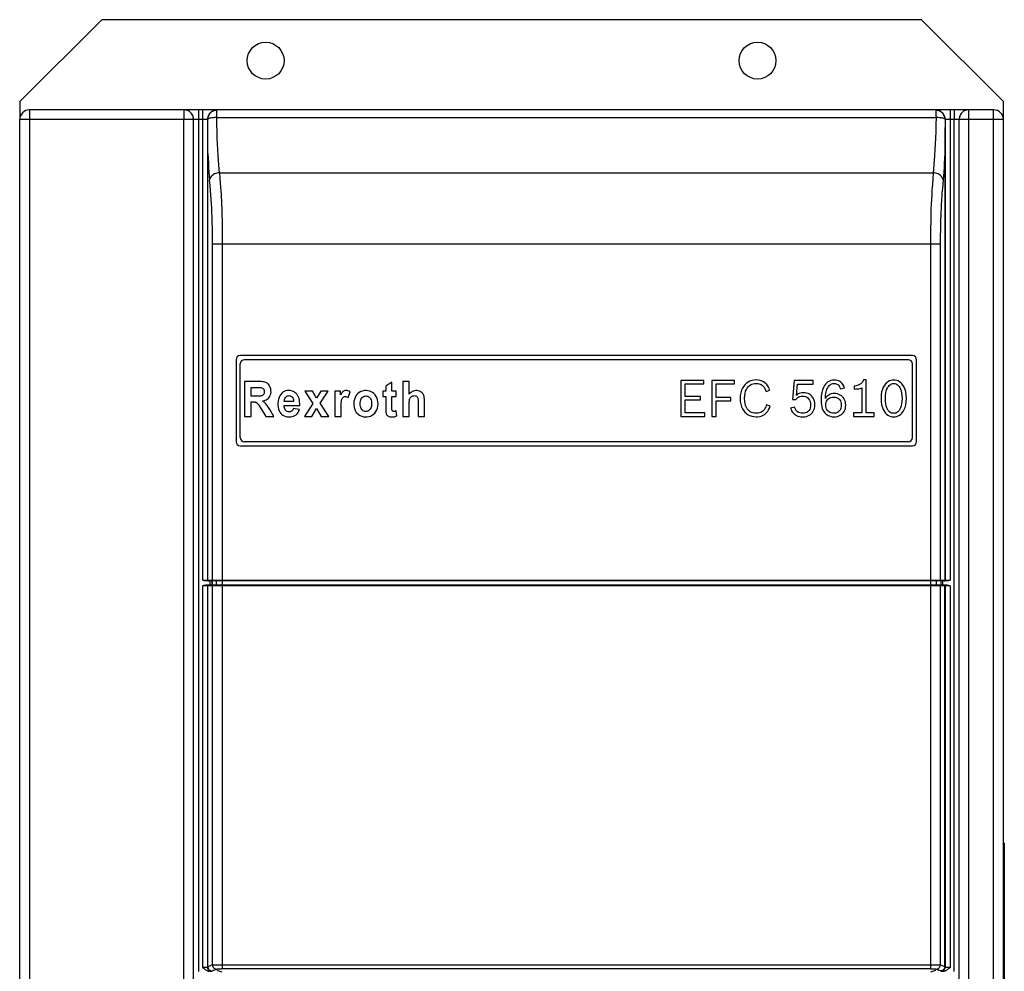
# Model space of a CAD drawing. Extents: x -841 to -216, y -127 to 601.
# Tile 78 of 201: x -624 to -504, y 227 to 343. Entities that reach past the tile are written whole.
import ezdxf

# ---------------------------------------------------------------- set-up
doc = ezdxf.new("R2010")
doc.units = 0
doc.header["$LTSCALE"] = 23.1
doc.layers.add('HEATSINK_AM_0', color=7, linetype='CONTINUOUS')

msp = doc.modelspace()

# ---------------------------------------------------------------- linework, layer by layer
at = {"layer": 'HEATSINK_AM_0', "color": 7}
for p, q in [((-614.12, 342.9), (-624.12, 332.9)), ((-514.12, 342.9), (-614.12, 342.9)), ((-504.12, 332.9), (-514.12, 342.9)), ((-624.12, 332.9), (-624.12, 330.7)), ((-504.12, 330.7), (-504.12, 332.9)), ((-622.92, 331.9), (-622.92, 121.9)), ((-512.44, 331.9), (-622.92, 331.9)), ((-604.09, 331.9), (-604.09, 330.7)), ((-602.32, 331.9), (-602.32, 330.7)), ((-601.8, 274.5), (-601.8, 331.9)), ((-505.32, 331.9), (-512.42, 331.9)), ((-512.34, 330.96), (-512.34, 331.9)), ((-510.64, 331.9), (-510.64, 274.5)), ((-510.12, 331.78), (-510.12, 330.7)), ((-508.35, 141.16), (-508.35, 331.9)), ((-505.32, 121.9), (-505.32, 331.9)), ((-624.12, 123.1), (-624.12, 330.7)), ((-601.19, 330.7), (-624.12, 330.7)), ((-604.09, 142.36), (-604.09, 330.7)), ((-602.91, 142.36), (-602.91, 330.7)), ((-602.32, 330.7), (-602.32, 226.75)), ((-601.2, 330.7), (-601.2, 274.5)), ((-601.19, 330.3), (-601.19, 330.7)), ((-601.18, 329.77), (-601.19, 330.3)), ((-600.09, 330.96), (-512.34, 330.96)), ((-511.25, 330.7), (-511.25, 330.12)), ((-504.12, 330.7), (-511.25, 330.7)), ((-511.24, 330.7), (-511.24, 274.5)), ((-510.12, 226.75), (-510.12, 330.7)), ((-509.53, 142.36), (-509.53, 330.7)), ((-504.12, 123.1), (-504.12, 330.7)), ((-601.18, 329.17), (-601.18, 329.77)), ((-601.17, 328.45), (-601.18, 329.17)), ((-511.25, 330.12), (-511.26, 329.46)), ((-511.26, 329.46), (-511.26, 328.91)), ((-601.16, 326.65), (-601.17, 328.45)), ((-511.26, 328.91), (-511.27, 328.15)), ((-511.28, 327.02), (-511.28, 326.68)), ((-511.28, 326.68), (-511.28, 274.5)), ((-601.16, 274.5), (-601.16, 326.65)), ((-599.76, 324.2), (-512.68, 324.2)), ((-600.61, 274.5), (-600.61, 315.52)), ((-511.83, 315.52), (-600.61, 315.52)), ((-599.41, 315.52), (-599.41, 227.06)), ((-513.03, 315.52), (-513.03, 227.06)), ((-511.83, 315.74), (-511.83, 315.54)), ((-511.83, 315.54), (-511.83, 315.52)), ((-511.83, 315.52), (-511.83, 274.5)), ((-515.22, 301.9), (-597.22, 301.9)), ((-597.72, 301.4), (-597.72, 291.4)), ((-597.22, 291.9), (-597.22, 300.9)), ((-515.72, 301.4), (-596.72, 301.4)), ((-515.22, 291.9), (-515.22, 300.9)), ((-514.72, 291.4), (-514.72, 301.4)), ((-596.7, 298.74), (-596.7, 294.49)), ((-595.01, 298.74), (-596.7, 298.74)), ((-595.9, 296.94), (-595.9, 298.02)), ((-595.9, 298.02), (-595.17, 298.02)), ((-578.71, 298.66), (-579.47, 298.18)), ((-579.47, 298.18), (-579.47, 297.57)), ((-578.71, 297.57), (-578.71, 298.66)), ((-577.37, 298.74), (-577.37, 294.49)), ((-576.61, 298.74), (-577.37, 298.74)), ((-576.61, 297.18), (-576.61, 298.74)), ((-543.47, 298.87), (-543.47, 294.49)), ((-540.67, 298.87), (-543.47, 298.87)), ((-542.96, 296.9), (-542.96, 298.44)), ((-542.96, 298.44), (-540.67, 298.44)), ((-540.67, 298.44), (-540.67, 298.87)), ((-539.68, 298.87), (-539.68, 294.49)), ((-536.94, 298.87), (-539.68, 298.87)), ((-539.17, 296.8), (-539.17, 298.44)), ((-539.17, 298.44), (-536.94, 298.44)), ((-536.94, 298.44), (-536.94, 298.87)), ((-529.67, 298.87), (-529.87, 296.53)), ((-527.35, 298.87), (-529.67, 298.87)), ((-529.38, 297.05), (-529.26, 298.43)), ((-529.26, 298.43), (-527.35, 298.43)), ((-527.35, 298.43), (-527.35, 298.87)), ((-524, 297.85), (-523.52, 297.99)), ((-522.33, 298.18), (-522.33, 297.82)), ((-521.38, 297.97), (-521.38, 294.91)), ((-520.87, 298.95), (-521.2, 298.95)), ((-520.87, 294.91), (-520.87, 298.95)), ((-595.31, 296.94), (-595.9, 296.94)), ((-589.35, 297.57), (-588.36, 296.08)), ((-588.42, 297.57), (-589.35, 297.57)), ((-587.92, 296.72), (-588.42, 297.57)), ((-587.38, 297.57), (-587.92, 296.72)), ((-587.46, 296.11), (-586.49, 297.57)), ((-586.49, 297.57), (-587.38, 297.57)), ((-585.68, 297.57), (-585.68, 294.49)), ((-584.98, 297.57), (-585.68, 297.57)), ((-584.98, 297.13), (-584.98, 297.57)), ((-584.06, 296.78), (-583.82, 297.49)), ((-579.82, 297.57), (-579.82, 296.92)), ((-579.47, 297.57), (-579.82, 297.57)), ((-579.82, 296.92), (-579.47, 296.92)), ((-578.2, 297.57), (-578.71, 297.57)), ((-578.71, 295.68), (-578.71, 296.92)), ((-578.71, 296.92), (-578.2, 296.92)), ((-578.2, 296.92), (-578.2, 297.57)), ((-541.06, 296.9), (-542.96, 296.9)), ((-541.06, 296.49), (-541.06, 296.9)), ((-537.39, 296.8), (-539.17, 296.8)), ((-537.39, 296.39), (-537.39, 296.8)), ((-533.07, 297.51), (-532.62, 297.67)), ((-595.9, 294.49), (-595.9, 296.27)), ((-595.9, 296.27), (-595.74, 296.27)), ((-591.85, 295.8), (-589.95, 295.8)), ((-590.71, 296.29), (-591.84, 296.29)), ((-589.99, 295.34), (-590.75, 295.47)), ((-588.36, 296.08), (-589.39, 294.49)), ((-586.4, 294.49), (-587.46, 296.11)), ((-576.61, 294.49), (-576.61, 296.03)), ((-575.52, 296.12), (-575.52, 294.49)), ((-574.76, 294.49), (-574.76, 296.41)), ((-542.96, 294.91), (-542.96, 296.49)), ((-542.96, 296.49), (-541.06, 296.49)), ((-539.17, 294.49), (-539.17, 296.39)), ((-539.17, 296.39), (-537.39, 296.39)), ((-532.57, 295.73), (-533.02, 295.9)), ((-529.61, 295.62), (-530.08, 295.49)), ((-529.87, 296.53), (-529.44, 296.53)), ((-596.7, 294.49), (-595.9, 294.49)), ((-594.67, 295.42), (-594.09, 294.49)), ((-594.09, 294.49), (-593.14, 294.49)), ((-593.14, 294.49), (-593.62, 295.32)), ((-589.39, 294.49), (-588.5, 294.49)), ((-588.5, 294.49), (-587.92, 295.45)), ((-587.92, 295.45), (-587.33, 294.49)), ((-587.33, 294.49), (-586.4, 294.49)), ((-585.68, 294.49), (-584.92, 294.49)), ((-584.92, 294.49), (-584.92, 295.44)), ((-578.13, 294.54), (-578.2, 295.18)), ((-577.37, 294.49), (-576.61, 294.49)), ((-575.52, 294.49), (-574.76, 294.49)), ((-543.47, 294.49), (-540.56, 294.49)), ((-540.56, 294.91), (-542.96, 294.91)), ((-540.56, 294.49), (-540.56, 294.91)), ((-539.68, 294.49), (-539.17, 294.49)), ((-522.43, 294.91), (-522.43, 294.49)), ((-521.38, 294.91), (-522.43, 294.91)), ((-522.43, 294.49), (-519.91, 294.49)), ((-519.91, 294.91), (-520.87, 294.91)), ((-519.91, 294.49), (-519.91, 294.91)), ((-597.22, 290.9), (-515.22, 290.9)), ((-515.72, 291.4), (-596.72, 291.4)), ((-601.8, 274.5), (-510.64, 274.5)), ((-511, 274.4), (-601.44, 274.4)), ((-511, 273.9), (-601.44, 273.9)), ((-600.88, 273.9), (-600.88, 274.4)), ((-600.7, 274.4), (-600.7, 273.9)), ((-600.66, 274.4), (-600.66, 273.9)), ((-600.11, 273.9), (-600.11, 274.4)), ((-512.33, 274.4), (-512.33, 273.9)), ((-511.78, 274.4), (-511.78, 273.9)), ((-511.74, 273.9), (-511.74, 274.4)), ((-511.56, 274.4), (-511.56, 273.9)), ((-601.8, 227.23), (-601.8, 273.8)), ((-510.64, 273.8), (-601.8, 273.8)), ((-601.2, 273.8), (-601.2, 227.27)), ((-601.16, 227.32), (-601.16, 273.8)), ((-600.61, 227.54), (-600.61, 273.8)), ((-511.83, 273.8), (-511.83, 227.54)), ((-511.28, 227.32), (-511.28, 273.8)), ((-511.24, 273.8), (-511.24, 227.27)), ((-510.64, 273.8), (-510.64, 227.23)), ((-504.02, 242.4), (-504.12, 242.4)), ((-504.02, 241.9), (-504.12, 241.9)), ((-504.02, 242.4), (-504.02, 192.4)), ((-601.16, 227.32), (-601.2, 227.27)), ((-600.61, 227.54), (-601.16, 227.32)), ((-600.66, 226.82), (-600.11, 227.04)), ((-513.03, 227.06), (-599.5, 227.06)), ((-512.33, 227.04), (-511.78, 226.82)), ((-511.28, 227.32), (-511.83, 227.54)), ((-511.24, 227.27), (-511.28, 227.32)), ((-600.7, 226.77), (-600.66, 226.82)), ((-599.42, 226.67), (-600.02, 226.85)), ((-512.42, 226.85), (-513.02, 226.67)), ((-511.78, 226.82), (-511.74, 226.77))]:
    msp.add_line(p, q, dxfattribs=at)
for points in [[(-602.91, 330.7), (-602.91, 330.83), (-602.94, 330.97), (-602.97, 331.1), (-603.02, 331.22), (-603.09, 331.34), (-603.16, 331.45), (-603.25, 331.55), (-603.35, 331.64), (-603.46, 331.72), (-603.58, 331.78), (-603.7, 331.83), (-603.83, 331.87), (-603.96, 331.89), (-604.09, 331.9)], [(-600.37, 331.84), (-600.42, 331.82), (-600.54, 331.77), (-600.66, 331.7), (-600.76, 331.62), (-600.86, 331.53), (-600.95, 331.44), (-601.02, 331.33), (-601.09, 331.21), (-601.14, 331.09), (-601.17, 330.96), (-601.19, 330.83), (-601.2, 330.7)], [(-601.19, 330.79), (-601.18, 330.86), (-601.17, 330.93), (-601.15, 331), (-601.13, 331.07), (-601.1, 331.14), (-601.08, 331.21), (-601.04, 331.27), (-601.01, 331.33), (-600.97, 331.39), (-600.92, 331.45), (-600.88, 331.51), (-600.83, 331.56), (-600.78, 331.61), (-600.73, 331.65), (-600.67, 331.69), (-600.63, 331.72), (-600.58, 331.75), (-600.53, 331.77), (-600.49, 331.79), (-600.45, 331.81), (-600.41, 331.83), (-600.37, 331.84), (-600.34, 331.85), (-600.3, 331.86), (-600.27, 331.87), (-600.24, 331.87), (-600.21, 331.88), (-600.19, 331.88)], [(-600.17, 331.89), (-600.3, 331.86), (-600.34, 331.85)], [(-600.19, 331.88), (-600.16, 331.89), (-600.14, 331.89), (-600.12, 331.89), (-600.09, 331.9)], [(-600.09, 330.96), (-600.09, 331.09), (-600.09, 331.2), (-600.09, 331.9)], [(-600.09, 331.9), (-600.09, 331.9), (-600.08, 331.9), (-600.07, 331.9), (-600.06, 331.9), (-600.05, 331.9), (-600.04, 331.9)], [(-600.04, 331.9), (-600.03, 331.9), (-600.03, 331.9), (-600.02, 331.9), (-600.01, 331.9), (-600.01, 331.9), (-600, 331.9)], [(-512.4, 331.9), (-512.41, 331.9), (-512.41, 331.9), (-512.42, 331.9), (-512.43, 331.9), (-512.43, 331.9), (-512.44, 331.9)], [(-512.35, 331.9), (-512.35, 331.9), (-512.36, 331.9), (-512.37, 331.9), (-512.38, 331.9), (-512.39, 331.9), (-512.4, 331.9)], [(-512.35, 331.9), (-512.33, 331.89), (-512.31, 331.89), (-512.29, 331.89), (-512.26, 331.89), (-512.24, 331.88)], [(-512.1, 331.85), (-512.14, 331.86), (-512.27, 331.89)], [(-512.24, 331.88), (-512.22, 331.88), (-512.19, 331.87), (-512.16, 331.87), (-512.13, 331.86), (-512.1, 331.85), (-512.07, 331.84), (-512.03, 331.83), (-512, 331.81), (-511.96, 331.8), (-511.92, 331.78), (-511.88, 331.75), (-511.83, 331.73), (-511.79, 331.7), (-511.74, 331.67), (-511.69, 331.63), (-511.64, 331.59), (-511.6, 331.54), (-511.55, 331.49), (-511.5, 331.44), (-511.46, 331.38), (-511.42, 331.32), (-511.39, 331.26), (-511.36, 331.2), (-511.33, 331.13), (-511.31, 331.07), (-511.29, 331), (-511.27, 330.93), (-511.26, 330.86), (-511.25, 330.79)], [(-511.24, 330.7), (-511.25, 330.83), (-511.27, 330.96), (-511.3, 331.09), (-511.35, 331.21), (-511.42, 331.33), (-511.49, 331.44), (-511.58, 331.53), (-511.68, 331.62), (-511.78, 331.7), (-511.9, 331.77), (-512.02, 331.82), (-512.07, 331.84)], [(-510.12, 331.9), (-510.12, 331.89), (-510.12, 331.87), (-510.12, 331.78)], [(-508.35, 331.9), (-508.48, 331.89), (-508.61, 331.87), (-508.74, 331.83), (-508.86, 331.78), (-508.98, 331.72), (-509.09, 331.64), (-509.19, 331.55), (-509.27, 331.45), (-509.35, 331.34), (-509.42, 331.22), (-509.47, 331.1), (-509.5, 330.97), (-509.53, 330.83), (-509.53, 330.7)], [(-600.09, 330.96), (-600.23, 330.96), (-600.37, 330.95), (-600.5, 330.94), (-600.62, 330.93), (-600.74, 330.91), (-600.85, 330.89), (-600.95, 330.87), (-601.04, 330.84), (-601.12, 330.82), (-601.19, 330.79)], [(-601.19, 330.79), (-601.19, 330.77), (-601.19, 330.76), (-601.19, 330.74), (-601.19, 330.73), (-601.19, 330.71), (-601.19, 330.7)], [(-599.76, 324.2), (-599.8, 324.67), (-599.84, 325.19), (-599.88, 325.76), (-599.92, 326.37), (-599.96, 327.03), (-599.99, 327.73), (-600.02, 328.48), (-600.05, 329.26), (-600.07, 330.09), (-600.09, 330.96)], [(-512.34, 330.96), (-512.37, 330.09), (-512.39, 329.25), (-512.42, 328.46), (-512.45, 327.72), (-512.48, 327.01), (-512.52, 326.36), (-512.56, 325.75), (-512.6, 325.18), (-512.64, 324.67), (-512.68, 324.2)], [(-511.25, 330.79), (-511.32, 330.82), (-511.39, 330.84), (-511.48, 330.87), (-511.58, 330.89), (-511.69, 330.91), (-511.81, 330.93), (-511.93, 330.94), (-512.07, 330.95), (-512.21, 330.96), (-512.34, 330.96)], [(-511.25, 330.7), (-511.25, 330.71), (-511.25, 330.73), (-511.25, 330.74), (-511.25, 330.76), (-511.25, 330.77), (-511.25, 330.79)], [(-511.27, 328.15), (-511.27, 327.59), (-511.27, 327.52), (-511.28, 327.02)], [(-601.16, 326.56), (-601.13, 325.95), (-601.1, 325.37), (-601.07, 324.83), (-601.03, 324.31), (-600.99, 323.82), (-600.95, 323.35)], [(-511.28, 326.56), (-511.31, 325.95), (-511.34, 325.37), (-511.37, 324.84), (-511.41, 324.32), (-511.45, 323.83), (-511.48, 323.35)], [(-599.76, 324.2), (-599.91, 324.19), (-600.06, 324.16), (-600.2, 324.12), (-600.34, 324.07), (-600.46, 324.01), (-600.58, 323.93), (-600.68, 323.85), (-600.77, 323.76), (-600.84, 323.66), (-600.9, 323.56), (-600.94, 323.46), (-600.95, 323.35)], [(-600.61, 315.52), (-600.61, 316.49), (-600.62, 317.37), (-600.63, 318.14), (-600.65, 318.82), (-600.68, 319.4), (-600.7, 319.92), (-600.73, 320.43), (-600.76, 320.94), (-600.8, 321.47), (-600.85, 322.04), (-600.9, 322.67), (-600.95, 323.35)], [(-599.76, 324.2), (-599.7, 323.55), (-599.66, 322.96), (-599.62, 322.44), (-599.59, 321.98), (-599.56, 321.6), (-599.54, 321.23), (-599.52, 320.81), (-599.5, 320.34), (-599.48, 319.82), (-599.46, 319.31), (-599.45, 318.89), (-599.44, 318.54), (-599.43, 318.26)], [(-512.68, 324.2), (-512.74, 323.47), (-512.79, 322.79), (-512.84, 322.15), (-512.88, 321.55), (-512.91, 320.97), (-512.94, 320.38), (-512.97, 319.74), (-512.99, 319.04), (-513, 318.26), (-513.02, 317.41), (-513.02, 316.49), (-513.03, 315.52)], [(-511.48, 323.35), (-511.5, 323.46), (-511.54, 323.56), (-511.6, 323.66), (-511.67, 323.76), (-511.76, 323.85), (-511.86, 323.93), (-511.98, 324.01), (-512.1, 324.07), (-512.24, 324.12), (-512.38, 324.16), (-512.53, 324.19), (-512.68, 324.2)], [(-511.48, 323.35), (-511.53, 322.83), (-511.57, 322.38), (-511.6, 322.01), (-511.62, 321.68), (-511.65, 321.35), (-511.67, 321.04), (-511.69, 320.76), (-511.71, 320.48), (-511.73, 320.15), (-511.74, 319.81), (-511.76, 319.48), (-511.77, 319.17), (-511.78, 318.88), (-511.79, 318.6), (-511.8, 318.34), (-511.81, 318.08), (-511.81, 317.81), (-511.82, 317.55), (-511.82, 317.29), (-511.82, 317.03), (-511.83, 316.73), (-511.83, 316.43), (-511.83, 316.16), (-511.83, 315.74)], [(-599.43, 318.26), (-599.43, 317.76), (-599.42, 317.48), (-599.42, 317.11), (-599.42, 316.67), (-599.41, 316.13), (-599.41, 315.52)], [(-595.17, 298.02), (-595.06, 298.02), (-594.97, 298.02), (-594.87, 298.02), (-594.78, 298.01), (-594.69, 298.01)], [(-594.09, 298.63), (-594.23, 298.67), (-594.37, 298.7), (-594.52, 298.72), (-594.68, 298.73), (-594.84, 298.74), (-595.01, 298.74)], [(-594.69, 298.01), (-594.6, 297.98), (-594.52, 297.95), (-594.46, 297.91), (-594.4, 297.85), (-594.36, 297.79), (-594.32, 297.72), (-594.3, 297.64), (-594.29, 297.55), (-594.28, 297.46), (-594.29, 297.37), (-594.31, 297.28), (-594.35, 297.2), (-594.39, 297.14), (-594.45, 297.08), (-594.52, 297.03), (-594.59, 297)], [(-593.63, 298.22), (-593.69, 298.31), (-593.76, 298.4), (-593.84, 298.47), (-593.92, 298.53), (-594, 298.59), (-594.09, 298.63)], [(-593.72, 296.76), (-593.62, 296.9), (-593.55, 297.06), (-593.49, 297.24), (-593.46, 297.44), (-593.47, 297.65), (-593.49, 297.86), (-593.55, 298.05), (-593.63, 298.22)], [(-534.27, 298.93), (-534.55, 298.91), (-534.81, 298.86), (-535.05, 298.78), (-535.26, 298.67), (-535.46, 298.54), (-535.64, 298.37), (-535.81, 298.17), (-535.95, 297.95), (-536.07, 297.68), (-536.16, 297.38), (-536.22, 297.05), (-536.24, 296.67)], [(-535.7, 296.68), (-535.68, 297.02), (-535.64, 297.32), (-535.57, 297.57), (-535.48, 297.78), (-535.37, 297.95), (-535.25, 298.1), (-535.13, 298.22), (-534.99, 298.32), (-534.83, 298.4), (-534.67, 298.46), (-534.48, 298.5), (-534.28, 298.51)], [(-534.28, 298.51), (-534.1, 298.5), (-533.94, 298.47), (-533.79, 298.42), (-533.66, 298.36), (-533.54, 298.28), (-533.44, 298.19)], [(-533.08, 298.48), (-533.22, 298.6), (-533.38, 298.71), (-533.57, 298.8), (-533.78, 298.87), (-534.01, 298.92), (-534.27, 298.93)], [(-533.44, 298.19), (-533.37, 298.11), (-533.3, 298.02), (-533.24, 297.93), (-533.18, 297.81), (-533.13, 297.68), (-533.07, 297.51)], [(-532.62, 297.67), (-532.69, 297.85), (-532.76, 298.01), (-532.83, 298.14), (-532.9, 298.26), (-532.99, 298.37), (-533.08, 298.48)], [(-524.76, 298.92), (-524.98, 298.91), (-525.18, 298.86), (-525.36, 298.8), (-525.53, 298.7), (-525.68, 298.58), (-525.83, 298.43), (-525.97, 298.24), (-526.09, 298.01), (-526.2, 297.73), (-526.29, 297.39), (-526.34, 296.98), (-526.37, 296.51)], [(-525.65, 297.8), (-525.56, 297.99), (-525.47, 298.14), (-525.37, 298.26), (-525.27, 298.34), (-525.16, 298.41), (-525.05, 298.46), (-524.92, 298.49), (-524.78, 298.5)], [(-524.78, 298.5), (-524.65, 298.49), (-524.53, 298.46), (-524.43, 298.42), (-524.34, 298.36), (-524.25, 298.29), (-524.17, 298.18), (-524.08, 298.03), (-524, 297.85)], [(-523.52, 297.99), (-523.61, 298.19), (-523.7, 298.36), (-523.8, 298.49), (-523.9, 298.61), (-524.01, 298.7), (-524.13, 298.78), (-524.26, 298.84), (-524.41, 298.88), (-524.57, 298.91), (-524.76, 298.92)], [(-521.2, 298.95), (-521.26, 298.79), (-521.33, 298.65), (-521.42, 298.54), (-521.54, 298.44), (-521.67, 298.36), (-521.85, 298.28), (-522.07, 298.22), (-522.33, 298.18)], [(-522.33, 297.82), (-522.12, 297.83), (-521.92, 297.84), (-521.75, 297.87), (-521.6, 297.9), (-521.48, 297.93), (-521.38, 297.97)], [(-517.51, 298.92), (-517.69, 298.91), (-517.87, 298.87), (-518.04, 298.81), (-518.21, 298.72), (-518.36, 298.6), (-518.51, 298.45), (-518.65, 298.27), (-518.78, 298.05), (-518.89, 297.78), (-518.98, 297.47), (-519.04, 297.11), (-519.06, 296.7)], [(-518.52, 296.7), (-518.51, 297.05), (-518.47, 297.35), (-518.41, 297.61), (-518.34, 297.82), (-518.25, 298), (-518.16, 298.15), (-518.06, 298.26), (-517.96, 298.35), (-517.85, 298.42), (-517.74, 298.46), (-517.63, 298.49), (-517.51, 298.5)], [(-515.95, 296.68), (-515.98, 297.1), (-516.03, 297.47), (-516.12, 297.78), (-516.24, 298.05), (-516.36, 298.27), (-516.5, 298.45), (-516.65, 298.6), (-516.81, 298.72), (-516.97, 298.81), (-517.14, 298.87), (-517.32, 298.91), (-517.51, 298.92)], [(-517.51, 298.5), (-517.38, 298.49), (-517.27, 298.46), (-517.16, 298.42), (-517.05, 298.35), (-516.95, 298.26), (-516.85, 298.14), (-516.76, 298), (-516.68, 297.82), (-516.6, 297.6), (-516.54, 297.34), (-516.51, 297.04), (-516.49, 296.68)], [(-595.01, 296.95), (-595.11, 296.95), (-595.2, 296.95), (-595.31, 296.94)], [(-594.59, 297), (-594.66, 296.98), (-594.74, 296.96), (-594.83, 296.96), (-595.01, 296.95)], [(-594.51, 296.37), (-594.34, 296.4), (-594.19, 296.45), (-594.05, 296.51), (-593.92, 296.58), (-593.81, 296.66), (-593.72, 296.76)], [(-591.31, 297.64), (-591.51, 297.63), (-591.69, 297.59), (-591.86, 297.52), (-592.01, 297.43), (-592.15, 297.32), (-592.28, 297.17), (-592.4, 297.01), (-592.49, 296.81), (-592.56, 296.59), (-592.61, 296.36), (-592.63, 296.1), (-592.62, 295.84), (-592.6, 295.6), (-592.55, 295.38), (-592.47, 295.18), (-592.38, 295), (-592.27, 294.85), (-592.15, 294.72), (-592.01, 294.62), (-591.85, 294.54), (-591.67, 294.48), (-591.48, 294.44), (-591.27, 294.42), (-591.06, 294.43)], [(-591.84, 296.29), (-591.83, 296.44), (-591.81, 296.57), (-591.76, 296.69), (-591.7, 296.79), (-591.63, 296.87), (-591.55, 296.94), (-591.46, 296.98), (-591.37, 297.01), (-591.26, 297.02), (-591.16, 297.01), (-591.07, 296.98), (-590.98, 296.93), (-590.9, 296.86), (-590.84, 296.78), (-590.78, 296.68), (-590.74, 296.56), (-590.71, 296.43), (-590.71, 296.29)], [(-589.95, 295.8), (-589.95, 296.03), (-589.97, 296.25), (-590, 296.46), (-590.05, 296.66), (-590.11, 296.84), (-590.18, 297), (-590.28, 297.15), (-590.38, 297.27), (-590.5, 297.38), (-590.63, 297.47), (-590.78, 297.54), (-590.95, 297.6), (-591.12, 297.63), (-591.31, 297.64)], [(-583.82, 297.49), (-583.95, 297.56), (-584.08, 297.6), (-584.2, 297.63), (-584.32, 297.64), (-584.43, 297.63), (-584.53, 297.61), (-584.62, 297.56), (-584.7, 297.5), (-584.77, 297.43), (-584.84, 297.34), (-584.91, 297.24), (-584.98, 297.13)], [(-584.86, 296.47), (-584.83, 296.57), (-584.8, 296.65), (-584.76, 296.73), (-584.71, 296.79), (-584.65, 296.84), (-584.58, 296.88), (-584.5, 296.9), (-584.42, 296.91), (-584.33, 296.9), (-584.24, 296.87), (-584.15, 296.83), (-584.06, 296.78)], [(-580.41, 295.99), (-580.42, 296.26), (-580.46, 296.5), (-580.53, 296.72), (-580.63, 296.92), (-580.76, 297.11), (-580.91, 297.27), (-581.07, 297.4), (-581.24, 297.5), (-581.43, 297.58), (-581.64, 297.62), (-581.87, 297.64), (-582.1, 297.63), (-582.31, 297.58), (-582.52, 297.51), (-582.7, 297.41), (-582.86, 297.29), (-583, 297.15), (-583.12, 296.98), (-583.22, 296.78), (-583.3, 296.56), (-583.35, 296.33), (-583.37, 296.07)], [(-582.59, 296.03), (-582.58, 296.2), (-582.56, 296.36), (-582.52, 296.5), (-582.46, 296.63), (-582.38, 296.74), (-582.3, 296.83), (-582.21, 296.89), (-582.11, 296.94), (-582, 296.97), (-581.88, 296.98), (-581.77, 296.97), (-581.67, 296.94), (-581.57, 296.89), (-581.48, 296.82), (-581.39, 296.73), (-581.32, 296.63), (-581.26, 296.5), (-581.22, 296.36), (-581.2, 296.2), (-581.19, 296.03)], [(-579.47, 296.92), (-579.47, 295.48), (-579.47, 295.38), (-579.47, 295.28), (-579.47, 295.18), (-579.46, 295.09), (-579.45, 295)], [(-574.8, 296.91), (-574.84, 297.05), (-574.89, 297.18), (-574.96, 297.29), (-575.04, 297.38), (-575.13, 297.46), (-575.24, 297.52), (-575.36, 297.58), (-575.5, 297.62), (-575.65, 297.64), (-575.8, 297.64), (-575.95, 297.62), (-576.09, 297.58), (-576.23, 297.51), (-576.36, 297.42), (-576.49, 297.31), (-576.61, 297.18)], [(-576.61, 296.03), (-576.61, 296.17), (-576.6, 296.31), (-576.58, 296.43), (-576.56, 296.55), (-576.53, 296.66), (-576.48, 296.75), (-576.42, 296.83), (-576.34, 296.9), (-576.25, 296.96), (-576.15, 297), (-576.05, 297.01), (-575.95, 297.02), (-575.86, 297), (-575.78, 296.98), (-575.71, 296.94), (-575.64, 296.88), (-575.59, 296.81), (-575.56, 296.73)], [(-575.56, 296.73), (-575.54, 296.64), (-575.53, 296.55), (-575.52, 296.45), (-575.52, 296.34), (-575.52, 296.23), (-575.52, 296.12)], [(-574.76, 296.41), (-574.76, 296.51), (-574.76, 296.62), (-574.77, 296.72), (-574.78, 296.82), (-574.8, 296.91)], [(-536.24, 296.67), (-536.22, 296.29), (-536.16, 295.96), (-536.07, 295.66), (-535.95, 295.41), (-535.81, 295.18), (-535.65, 294.99), (-535.48, 294.83), (-535.28, 294.69), (-535.07, 294.58), (-534.83, 294.5), (-534.58, 294.46), (-534.3, 294.44)], [(-534.27, 294.86), (-534.48, 294.87), (-534.67, 294.91), (-534.84, 294.97), (-535, 295.05), (-535.13, 295.15), (-535.26, 295.27), (-535.38, 295.41), (-535.48, 295.59), (-535.57, 295.8), (-535.64, 296.04), (-535.68, 296.34), (-535.7, 296.68)], [(-529.44, 296.53), (-529.33, 296.67), (-529.21, 296.78), (-529.09, 296.86), (-528.95, 296.91), (-528.79, 296.94), (-528.61, 296.96)], [(-528.53, 297.38), (-528.72, 297.37), (-528.89, 297.34), (-529.04, 297.29), (-529.17, 297.22), (-529.28, 297.14), (-529.38, 297.05)], [(-528.61, 296.96), (-528.44, 296.94), (-528.28, 296.91), (-528.15, 296.86), (-528.04, 296.78), (-527.93, 296.69), (-527.85, 296.58), (-527.77, 296.45), (-527.71, 296.3), (-527.68, 296.11), (-527.66, 295.9)], [(-527.13, 295.91), (-527.15, 296.14), (-527.18, 296.35), (-527.24, 296.54), (-527.32, 296.7), (-527.42, 296.85), (-527.53, 296.99), (-527.66, 297.1), (-527.8, 297.2), (-527.96, 297.27), (-528.13, 297.33), (-528.32, 297.37), (-528.53, 297.38)], [(-525.85, 296.69), (-525.84, 296.91), (-525.82, 297.12), (-525.8, 297.3), (-525.76, 297.47), (-525.71, 297.64), (-525.65, 297.8)], [(-524.77, 297.27), (-524.95, 297.26), (-525.12, 297.23), (-525.26, 297.18), (-525.4, 297.12), (-525.52, 297.05), (-525.64, 296.95), (-525.75, 296.83), (-525.85, 296.69)], [(-525.8, 295.87), (-525.78, 296.05), (-525.75, 296.21), (-525.69, 296.35), (-525.62, 296.47), (-525.53, 296.58), (-525.43, 296.67), (-525.3, 296.74), (-525.16, 296.8), (-525, 296.83), (-524.83, 296.85)], [(-524.83, 296.85), (-524.66, 296.83), (-524.51, 296.8), (-524.38, 296.75), (-524.26, 296.68), (-524.16, 296.59), (-524.08, 296.49), (-524.01, 296.37), (-523.95, 296.22), (-523.92, 296.05), (-523.9, 295.86)], [(-523.36, 295.87), (-523.38, 296.08), (-523.41, 296.27), (-523.47, 296.44), (-523.55, 296.6), (-523.64, 296.75), (-523.76, 296.88), (-523.88, 296.99), (-524.03, 297.08), (-524.19, 297.16), (-524.37, 297.22), (-524.56, 297.26), (-524.77, 297.27)], [(-519.06, 296.7), (-519.03, 296.27), (-518.98, 295.89), (-518.89, 295.57), (-518.78, 295.31), (-518.65, 295.08), (-518.51, 294.9), (-518.37, 294.76), (-518.21, 294.64), (-518.05, 294.55), (-517.88, 294.49), (-517.7, 294.45), (-517.51, 294.44)], [(-517.51, 294.86), (-517.63, 294.87), (-517.75, 294.9), (-517.86, 294.94), (-517.97, 295.01), (-518.07, 295.1), (-518.17, 295.22), (-518.26, 295.36), (-518.34, 295.54), (-518.41, 295.76), (-518.47, 296.03), (-518.51, 296.34), (-518.52, 296.7)], [(-516.49, 296.68), (-516.51, 296.33), (-516.54, 296.02), (-516.6, 295.76), (-516.68, 295.54), (-516.76, 295.36), (-516.85, 295.21), (-516.95, 295.1), (-517.05, 295.01), (-517.16, 294.94), (-517.27, 294.9), (-517.38, 294.87), (-517.51, 294.86)], [(-517.51, 294.44), (-517.32, 294.45), (-517.14, 294.49), (-516.97, 294.55), (-516.81, 294.64), (-516.65, 294.76), (-516.5, 294.9), (-516.36, 295.09), (-516.24, 295.31), (-516.12, 295.58), (-516.04, 295.89), (-515.98, 296.26), (-515.95, 296.68)], [(-595.74, 296.27), (-595.66, 296.27), (-595.59, 296.26), (-595.52, 296.26), (-595.45, 296.25), (-595.39, 296.24), (-595.33, 296.22)], [(-595.33, 296.22), (-595.29, 296.2), (-595.25, 296.18), (-595.21, 296.15), (-595.17, 296.12), (-595.13, 296.08), (-595.09, 296.04)], [(-595.09, 296.04), (-595.02, 295.95), (-594.95, 295.85), (-594.88, 295.75), (-594.81, 295.64), (-594.74, 295.53), (-594.67, 295.42)], [(-594.08, 296.01), (-594.14, 296.07), (-594.2, 296.14), (-594.27, 296.2), (-594.34, 296.26), (-594.42, 296.31), (-594.51, 296.37)], [(-593.62, 295.32), (-593.7, 295.45), (-593.77, 295.57), (-593.85, 295.69), (-593.92, 295.8), (-594, 295.91), (-594.08, 296.01)], [(-590.75, 295.47), (-590.78, 295.38), (-590.81, 295.29), (-590.86, 295.22), (-590.91, 295.15), (-590.97, 295.1), (-591.04, 295.07), (-591.12, 295.04), (-591.21, 295.03), (-591.3, 295.03), (-591.39, 295.05), (-591.48, 295.09), (-591.57, 295.14), (-591.65, 295.21), (-591.72, 295.3), (-591.77, 295.4), (-591.82, 295.52), (-591.84, 295.65), (-591.85, 295.8)], [(-584.92, 295.44), (-584.92, 295.63), (-584.92, 295.82), (-584.91, 295.99), (-584.9, 296.16), (-584.88, 296.32), (-584.86, 296.47)], [(-583.37, 296.07), (-583.35, 295.81), (-583.32, 295.57), (-583.25, 295.34), (-583.17, 295.14), (-583.06, 294.97), (-582.93, 294.83), (-582.78, 294.7), (-582.61, 294.6), (-582.4, 294.51), (-582.18, 294.45), (-581.95, 294.43), (-581.73, 294.43), (-581.52, 294.46), (-581.32, 294.53), (-581.14, 294.62), (-580.97, 294.74), (-580.82, 294.9), (-580.68, 295.07), (-580.57, 295.27), (-580.49, 295.49), (-580.43, 295.73), (-580.41, 295.99)], [(-581.19, 296.03), (-581.2, 295.86), (-581.22, 295.71), (-581.26, 295.56), (-581.32, 295.43), (-581.39, 295.33), (-581.48, 295.24), (-581.57, 295.17), (-581.67, 295.12), (-581.78, 295.1), (-581.89, 295.09), (-582, 295.1), (-582.11, 295.12), (-582.21, 295.17), (-582.3, 295.24), (-582.39, 295.33), (-582.46, 295.44), (-582.52, 295.56), (-582.56, 295.71), (-582.58, 295.86), (-582.59, 296.03)], [(-578.7, 295.24), (-578.71, 295.31), (-578.71, 295.38), (-578.71, 295.45), (-578.71, 295.52), (-578.71, 295.6), (-578.71, 295.68)], [(-533.02, 295.9), (-533.07, 295.76), (-533.12, 295.63), (-533.17, 295.52), (-533.22, 295.42), (-533.28, 295.33), (-533.35, 295.25)], [(-533.22, 294.76), (-533.09, 294.87), (-532.97, 295), (-532.87, 295.13), (-532.77, 295.29), (-532.67, 295.49), (-532.57, 295.73)], [(-530.08, 295.49), (-530.02, 295.32), (-529.96, 295.18), (-529.9, 295.06), (-529.82, 294.96), (-529.73, 294.86), (-529.62, 294.76)], [(-528.6, 294.86), (-528.8, 294.87), (-528.97, 294.91), (-529.12, 294.97), (-529.24, 295.05), (-529.35, 295.14), (-529.45, 295.27), (-529.54, 295.43), (-529.61, 295.62)], [(-527.66, 295.9), (-527.67, 295.68), (-527.71, 295.49), (-527.76, 295.34), (-527.83, 295.22), (-527.91, 295.11), (-528.01, 295.03), (-528.12, 294.96), (-528.26, 294.91), (-528.42, 294.87), (-528.6, 294.86)], [(-528.59, 294.44), (-528.36, 294.45), (-528.16, 294.49), (-527.97, 294.55), (-527.81, 294.63), (-527.66, 294.72), (-527.53, 294.84), (-527.42, 294.97), (-527.32, 295.11), (-527.25, 295.28), (-527.19, 295.47), (-527.15, 295.68), (-527.13, 295.91)], [(-526.37, 296.51), (-526.36, 296.17), (-526.33, 295.88), (-526.28, 295.64), (-526.22, 295.44), (-526.14, 295.26), (-526.05, 295.1)], [(-524.82, 294.86), (-524.99, 294.87), (-525.14, 294.91), (-525.28, 294.96), (-525.4, 295.04), (-525.52, 295.14), (-525.61, 295.25), (-525.69, 295.38), (-525.75, 295.53), (-525.78, 295.69), (-525.8, 295.87)], [(-523.9, 295.86), (-523.92, 295.66), (-523.95, 295.49), (-524.01, 295.35), (-524.08, 295.22), (-524.17, 295.11), (-524.27, 295.03), (-524.38, 294.96), (-524.51, 294.9), (-524.66, 294.87), (-524.82, 294.86)], [(-524.8, 294.44), (-524.58, 294.45), (-524.37, 294.49), (-524.19, 294.55), (-524.03, 294.62), (-523.88, 294.72), (-523.76, 294.83), (-523.65, 294.96), (-523.55, 295.1), (-523.47, 295.26), (-523.41, 295.45), (-523.38, 295.65), (-523.36, 295.87)], [(-591.06, 294.43), (-590.88, 294.46), (-590.71, 294.52), (-590.55, 294.59), (-590.41, 294.69), (-590.28, 294.81), (-590.17, 294.96), (-590.07, 295.14), (-589.99, 295.34)], [(-579.45, 295), (-579.43, 294.9), (-579.4, 294.81), (-579.37, 294.73), (-579.32, 294.65), (-579.25, 294.59), (-579.17, 294.53), (-579.08, 294.49), (-578.98, 294.45), (-578.86, 294.43), (-578.73, 294.42)], [(-578.73, 294.42), (-578.62, 294.43), (-578.51, 294.44), (-578.41, 294.45), (-578.31, 294.48), (-578.22, 294.51), (-578.13, 294.54)], [(-578.2, 295.18), (-578.25, 295.15), (-578.31, 295.13), (-578.36, 295.12), (-578.41, 295.1), (-578.46, 295.1), (-578.51, 295.1), (-578.56, 295.1), (-578.6, 295.12), (-578.63, 295.14), (-578.66, 295.17), (-578.68, 295.2), (-578.7, 295.24)], [(-534.3, 294.44), (-534.07, 294.45), (-533.86, 294.48), (-533.67, 294.53), (-533.5, 294.59), (-533.35, 294.67), (-533.22, 294.76)], [(-533.35, 295.25), (-533.46, 295.14), (-533.58, 295.04), (-533.72, 294.97), (-533.88, 294.91), (-534.06, 294.87), (-534.27, 294.86)], [(-529.62, 294.76), (-529.5, 294.67), (-529.36, 294.59), (-529.2, 294.53), (-529.02, 294.48), (-528.82, 294.45), (-528.59, 294.44)], [(-526.05, 295.1), (-525.94, 294.95), (-525.81, 294.81), (-525.67, 294.7), (-525.52, 294.61), (-525.36, 294.54), (-525.19, 294.48), (-525, 294.45), (-524.8, 294.44)], [(-601.44, 274.4), (-601.49, 274.4), (-601.55, 274.41), (-601.61, 274.43), (-601.67, 274.45), (-601.73, 274.47), (-601.8, 274.5)], [(-601.8, 273.8), (-601.73, 273.83), (-601.67, 273.85), (-601.61, 273.87), (-601.55, 273.89), (-601.49, 273.9), (-601.44, 273.9)], [(-601.16, 274.42), (-601.17, 274.43), (-601.18, 274.44), (-601.19, 274.46), (-601.2, 274.48), (-601.2, 274.5)], [(-601.16, 273.88), (-601.17, 273.87), (-601.18, 273.85), (-601.19, 273.84), (-601.2, 273.82), (-601.2, 273.8)], [(-601.16, 274.5), (-601.16, 274.48), (-601.15, 274.46), (-601.14, 274.45), (-601.13, 274.43), (-601.12, 274.42), (-601.11, 274.41), (-601.1, 274.41), (-601.08, 274.4), (-601.07, 274.4), (-601.06, 274.4)], [(-601.1, 274.4), (-601.12, 274.4), (-601.14, 274.41), (-601.16, 274.42)], [(-601.16, 273.8), (-601.16, 273.82), (-601.15, 273.84), (-601.14, 273.86), (-601.13, 273.87), (-601.11, 273.89), (-601.09, 273.89), (-601.08, 273.9), (-601.06, 273.9)], [(-601.1, 273.9), (-601.12, 273.9), (-601.14, 273.89), (-601.16, 273.88)], [(-600.51, 274.4), (-600.53, 274.4), (-600.55, 274.41), (-600.56, 274.42), (-600.58, 274.43), (-600.59, 274.44), (-600.6, 274.46), (-600.61, 274.48), (-600.61, 274.5)], [(-600.61, 273.8), (-600.61, 273.82), (-600.6, 273.84), (-600.59, 273.85), (-600.58, 273.87), (-600.56, 273.88), (-600.55, 273.89), (-600.53, 273.9), (-600.51, 273.9)], [(-511.83, 274.5), (-511.83, 274.48), (-511.84, 274.46), (-511.85, 274.44), (-511.86, 274.43), (-511.87, 274.42), (-511.89, 274.41), (-511.91, 274.4), (-511.93, 274.4)], [(-511.93, 273.9), (-511.91, 273.9), (-511.89, 273.89), (-511.87, 273.88), (-511.86, 273.87), (-511.85, 273.85), (-511.84, 273.84), (-511.83, 273.82), (-511.83, 273.8)], [(-511.28, 274.5), (-511.28, 274.48), (-511.29, 274.46), (-511.3, 274.44), (-511.31, 274.43), (-511.33, 274.41), (-511.35, 274.41), (-511.36, 274.4), (-511.38, 274.4)], [(-511.28, 273.8), (-511.28, 273.82), (-511.29, 273.84), (-511.3, 273.85), (-511.3, 273.87), (-511.32, 273.88), (-511.33, 273.89), (-511.34, 273.89), (-511.36, 273.9), (-511.37, 273.9), (-511.38, 273.9)], [(-511.34, 274.4), (-511.32, 274.4), (-511.3, 274.41), (-511.28, 274.42)], [(-511.34, 273.9), (-511.32, 273.9), (-511.3, 273.89), (-511.28, 273.88)], [(-511.28, 274.42), (-511.27, 274.43), (-511.26, 274.44), (-511.25, 274.46), (-511.24, 274.48), (-511.24, 274.5)], [(-511.28, 273.88), (-511.27, 273.87), (-511.26, 273.85), (-511.25, 273.84), (-511.24, 273.82), (-511.24, 273.8)], [(-510.64, 274.5), (-510.71, 274.47), (-510.77, 274.45), (-510.83, 274.43), (-510.89, 274.41), (-510.95, 274.4), (-511, 274.4)], [(-511, 273.9), (-510.95, 273.9), (-510.89, 273.89), (-510.83, 273.87), (-510.77, 273.85), (-510.71, 273.83), (-510.64, 273.8)], [(-601.2, 227.27), (-601.21, 227.26), (-601.22, 227.26), (-601.25, 227.25), (-601.29, 227.25), (-601.33, 227.24), (-601.38, 227.24), (-601.44, 227.24), (-601.5, 227.23), (-601.57, 227.23), (-601.65, 227.23), (-601.72, 227.23), (-601.8, 227.23)], [(-600.89, 226.75), (-600.94, 226.75), (-600.99, 226.75), (-601.04, 226.76), (-601.09, 226.77), (-601.15, 226.79), (-601.2, 226.81), (-601.26, 226.83), (-601.32, 226.86), (-601.38, 226.89), (-601.43, 226.93), (-601.49, 226.97), (-601.55, 227.01), (-601.61, 227.06), (-601.67, 227.11), (-601.73, 227.17), (-601.8, 227.23)], [(-600.7, 226.77), (-600.77, 226.77), (-600.83, 226.78), (-600.89, 226.8), (-600.95, 226.83), (-601, 226.87), (-601.05, 226.91), (-601.1, 226.96), (-601.13, 227.02), (-601.16, 227.07), (-601.18, 227.14), (-601.2, 227.2), (-601.2, 227.27)], [(-601.16, 227.32), (-601.16, 227.25), (-601.14, 227.19), (-601.12, 227.13), (-601.09, 227.07), (-601.06, 227.01), (-601.01, 226.97), (-600.96, 226.92), (-600.91, 226.89), (-600.85, 226.86), (-600.79, 226.84), (-600.73, 226.82), (-600.66, 226.82)], [(-600.61, 227.54), (-600.59, 227.54), (-600.55, 227.54), (-600.49, 227.55), (-600.42, 227.55), (-600.33, 227.55), (-600.22, 227.55), (-600.11, 227.56), (-599.98, 227.56), (-599.85, 227.56), (-599.71, 227.56), (-599.56, 227.56), (-599.41, 227.56)], [(-600.61, 227.54), (-600.6, 227.47), (-600.59, 227.41), (-600.57, 227.35), (-600.54, 227.29), (-600.51, 227.23), (-600.46, 227.18), (-600.41, 227.14), (-600.36, 227.11), (-600.3, 227.08), (-600.24, 227.06), (-600.18, 227.04), (-600.11, 227.04)], [(-600.11, 227.04), (-600.1, 227.04), (-600.07, 227.04), (-600.04, 227.05), (-600, 227.05), (-599.95, 227.05), (-599.89, 227.05), (-599.82, 227.06), (-599.75, 227.06), (-599.67, 227.06), (-599.59, 227.06), (-599.5, 227.06)], [(-599.41, 227.56), (-512.88, 227.56), (-512.73, 227.56), (-512.59, 227.56), (-512.46, 227.56), (-512.33, 227.56), (-512.22, 227.55), (-512.11, 227.55), (-512.02, 227.55), (-511.95, 227.55), (-511.89, 227.54), (-511.85, 227.54), (-511.83, 227.54)], [(-513.03, 227.06), (-512.94, 227.06), (-512.85, 227.06), (-512.77, 227.06), (-512.69, 227.06), (-512.62, 227.06), (-512.55, 227.05), (-512.49, 227.05), (-512.44, 227.05), (-512.4, 227.05), (-512.36, 227.04), (-512.34, 227.04), (-512.33, 227.04)], [(-512.33, 227.04), (-512.25, 227.04), (-512.17, 227.06), (-512.1, 227.09), (-512.04, 227.13), (-511.98, 227.18), (-511.93, 227.24), (-511.89, 227.31), (-511.86, 227.38), (-511.84, 227.46), (-511.83, 227.54)], [(-511.28, 227.32), (-511.28, 227.25), (-511.3, 227.19), (-511.32, 227.13), (-511.35, 227.07), (-511.38, 227.01), (-511.43, 226.96), (-511.48, 226.92), (-511.53, 226.89), (-511.59, 226.86), (-511.65, 226.84), (-511.71, 226.82), (-511.78, 226.82)], [(-511.74, 226.77), (-511.67, 226.77), (-511.61, 226.78), (-511.55, 226.8), (-511.49, 226.83), (-511.44, 226.87), (-511.39, 226.91), (-511.34, 226.96), (-511.31, 227.02), (-511.28, 227.07), (-511.26, 227.14), (-511.24, 227.2), (-511.24, 227.27)], [(-510.64, 227.23), (-510.71, 227.17), (-510.77, 227.11), (-510.83, 227.06), (-510.89, 227.01), (-510.94, 226.97), (-511, 226.93), (-511.06, 226.9), (-511.12, 226.86), (-511.17, 226.84), (-511.23, 226.81), (-511.29, 226.79), (-511.34, 226.77), (-511.4, 226.76), (-511.45, 226.75), (-511.5, 226.75), (-511.55, 226.75)], [(-510.64, 227.23), (-510.72, 227.23), (-510.79, 227.23), (-510.87, 227.23), (-510.94, 227.23), (-511, 227.24), (-511.06, 227.24), (-511.11, 227.24), (-511.15, 227.25), (-511.19, 227.25), (-511.22, 227.26), (-511.23, 227.26), (-511.24, 227.27)], [(-600.7, 226.77), (-600.71, 226.76), (-600.73, 226.76), (-600.75, 226.75), (-600.79, 226.75), (-600.83, 226.75), (-600.89, 226.75)]]:
    msp.add_lwpolyline(points, dxfattribs=at)
for centre in [(-594.12, 337.9), (-534.12, 337.9)]:
    msp.add_circle(centre, 2.25, dxfattribs=at)
for centre, radius, start, end in [((-622.92, 330.7), 1.2, 90, 180), ((-505.32, 330.7), 1.2, 360, 90), ((-597.22, 301.4), 0.5, 90, 180), ((-515.22, 301.4), 0.5, 0, 90), ((-596.72, 300.9), 0.5, 90, 180), ((-515.72, 300.9), 0.5, 0, 90), ((-596.72, 291.9), 0.5, 180, 270), ((-515.72, 291.9), 0.5, 270, 360), ((-597.22, 291.4), 0.5, 180, 270), ((-515.22, 291.4), 0.5, 270, 360)]:
    msp.add_arc(centre, radius, start, end, dxfattribs=at)

doc.saveas('drawing.dxf')
